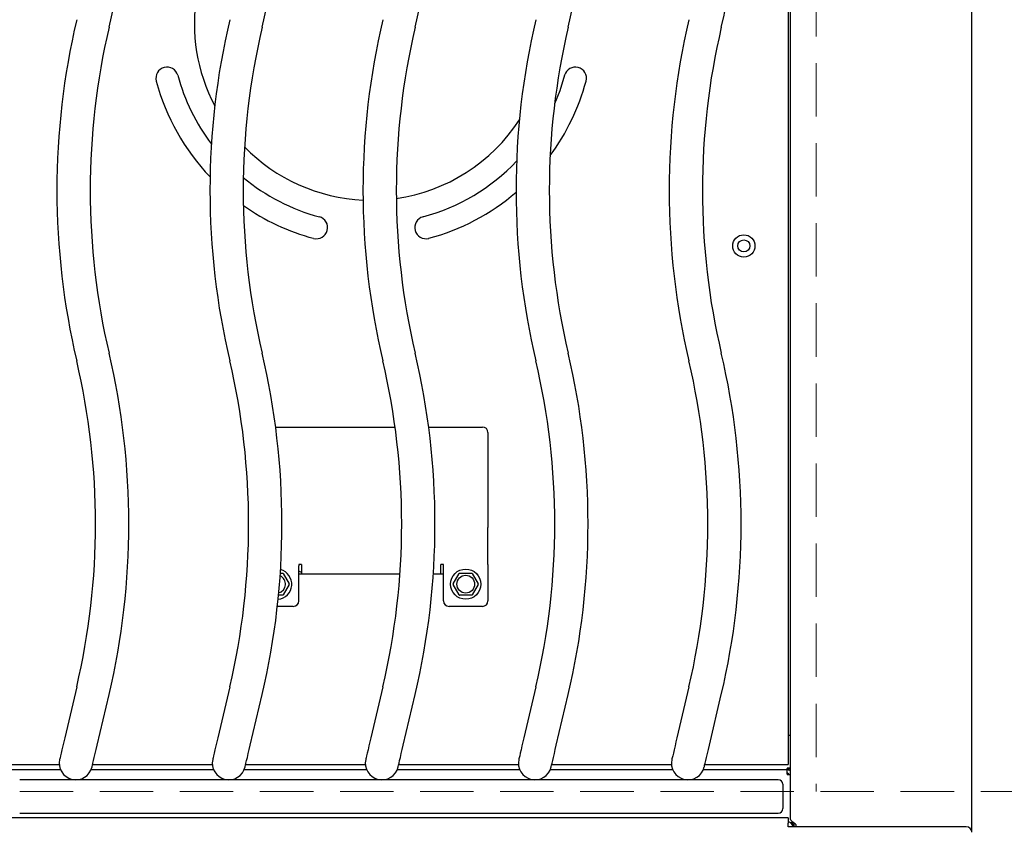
# Model space of a CAD drawing. Header units: inches. Extents: x 35 to 165, y 14 to 115.
# Tile 21 of 40: x 67 to 78, y 74 to 83. Entities that reach past the tile are written whole.
import ezdxf

# ---------------------------------------------------------------- set-up
doc = ezdxf.new("R2010")
doc.units = ezdxf.units.IN
doc.header["$LTSCALE"] = 12
doc.header["$MEASUREMENT"] = 0
doc.linetypes.add('HIDDEN', pattern=[0.075, 0.05, -0.025])
doc.layers.add('FORMAT', color=7, linetype='Continuous')
doc.styles.add('SLDTEXTSTYLE0', font='TXT', dxfattribs={"width": 0.75})
doc.dimstyles.new('SLDDIMSTYLE1', dxfattribs={"dimtxt": 1.17, "dimasz": 1.56, "dimexe": 0, "dimexo": 0.0625, "dimgap": 0.2925, "dimtad": 0, "dimtih": 1, "dimtoh": 1, "dimdec": 3, "dimrnd": 1e-09, "dimzin": 12, "dimdsep": 46, "dimlunit": 5, "dimtxsty": 'SLDTEXTSTYLE0', "dimsah": 1, "dimcen": 0.09, "dimadec": 0, "dimazin": 3, "dimtfac": 1, "dimtdec": 3, "dimtofl": 0, "dimtmove": 0, "dimatfit": 3, "dimfxl": 0, "dimfrac": 2, "dimtolj": 1, "dimtzin": 12, "dimarcsym": 0})

# ---------------------------------------------------------------- blocks, each defined once
blk = doc.blocks.new('_D_6')
at = {"layer": 'FORMAT'}
for p, q in [((76.913, 93.326), (91.527, 93.326)), ((90.027, 93.326), (90.027, 84.779)), ((90.027, 74.34), (90.027, 82.887))]:
    blk.add_line(p, q, dxfattribs=at)
for points in [[(90.027, 93.326), (89.787, 91.766), (90.267, 91.766)], [(90.027, 74.34), (90.267, 75.9), (89.787, 75.9)]]:
    blk.add_solid(points, dxfattribs=at)
at = {"layer": 'FORMAT', "insert": (89.013, 84.395), "char_height": 1.17, "attachment_point": 1, "style": 'SLDTEXTSTYLE0'}
blk.add_mtext('6A', dxfattribs=at)

msp = doc.modelspace()

# ---------------------------------------------------------------- linework, layer by layer
at = {"color": 7, "linetype": 'Continuous', "lineweight": 25}
for p, q in [((78.0628, 73.8796), (78.0628, 93.9351)), ((76.0248, 74.0333), (76.0248, 91.9085)), ((76.0003, 91.2286), (76.0003, 74.7131)), ((70.2388, 78.4352), (71.5814, 78.4352)), ((71.9588, 78.4352), (72.5628, 78.4352)), ((72.6253, 78.3727), (72.6253, 77.3538)), ((72.6253, 77.3538), (72.6253, 77.3043)), ((72.6253, 76.8892), (72.6253, 77.3043)), ((70.2916, 76.7912), (70.3182, 76.7912)), ((70.5303, 76.8892), (70.5003, 76.8892)), ((70.5003, 76.8892), (70.5003, 76.8751)), ((70.5003, 76.4812), (70.5003, 76.8751)), ((70.5303, 76.8004), (70.5003, 76.8153)), ((70.5003, 76.8129), (70.5019, 76.8145)), ((70.5303, 76.8892), (70.5303, 76.7834)), ((72.1253, 76.8892), (72.0953, 76.8892)), ((72.0953, 76.7834), (72.0953, 76.8892)), ((72.1253, 76.8751), (72.1253, 76.8892)), ((72.1253, 76.4812), (72.1253, 76.8751)), ((72.3075, 76.7912), (72.4432, 76.7912)), ((72.6253, 76.8892), (72.6253, 76.8751)), ((72.6253, 76.8751), (72.6253, 76.4812)), ((70.3225, 76.7887), (70.3904, 76.6712)), ((70.5003, 76.7834), (71.6361, 76.7834)), ((72.011, 76.7834), (72.1253, 76.7834)), ((72.2353, 76.6712), (72.3032, 76.7887)), ((72.4475, 76.7887), (72.5154, 76.6712)), ((70.3904, 76.6662), (70.3225, 76.5487)), ((72.3032, 76.5487), (72.2353, 76.6662)), ((72.5154, 76.6662), (72.4475, 76.5487)), ((70.3182, 76.5462), (70.2717, 76.5462)), ((72.4432, 76.5462), (72.3075, 76.5462)), ((70.4378, 76.4187), (70.2585, 76.4187)), ((72.5628, 76.4187), (72.1878, 76.4187)), ((68.0033, 75.5137), (67.8691, 74.9431)), ((69.7233, 75.5137), (69.5891, 74.9431)), ((71.4433, 75.5137), (71.3091, 74.9431)), ((73.1633, 75.5137), (73.0291, 74.9431)), ((74.8833, 75.5137), (74.7491, 74.9431)), ((68.2331, 74.8574), (68.3674, 75.428)), ((69.9531, 74.8574), (70.0874, 75.428)), ((71.6731, 74.8574), (71.8074, 75.428)), ((73.3931, 74.8574), (73.5274, 75.428)), ((75.1131, 74.8574), (75.2474, 75.428)), ((76.0003, 74.9709), (76.0048, 74.9709)), ((76.0048, 74.9709), (76.0248, 74.9709)), ((76.0003, 74.7131), (76.0003, 74.6431)), ((67.8231, 74.5806), (66.4196, 74.5806)), ((66.4377, 74.6431), (67.8073, 74.6431)), ((69.5431, 74.5806), (68.1646, 74.5806)), ((68.1827, 74.6431), (69.5273, 74.6431)), ((71.2631, 74.5806), (69.8846, 74.5806)), ((69.9027, 74.6431), (71.2473, 74.6431)), ((72.9831, 74.5806), (71.6046, 74.5806)), ((71.6227, 74.6431), (72.9673, 74.6431)), ((74.7031, 74.5806), (73.3246, 74.5806)), ((73.3427, 74.6431), (74.6873, 74.6431)), ((75.9874, 74.5806), (75.0446, 74.5806)), ((75.0627, 74.6431), (76.0003, 74.6431)), ((76.0248, 74.6014), (75.9874, 74.6014)), ((75.9874, 74.6014), (75.9874, 74.5972)), ((75.9874, 74.5806), (75.9874, 74.5972)), ((76.0248, 74.5948), (75.9874, 74.5948)), ((75.9874, 74.5327), (75.9874, 74.5806)), ((75.9923, 74.5806), (75.9874, 74.5806)), ((75.8878, 74.4699), (67.3628, 74.4699)), ((75.9923, 74.5426), (75.9874, 74.5426)), ((75.9874, 74.5327), (75.9874, 74.5285)), ((75.9874, 74.5285), (76.0248, 74.5285)), ((75.9378, 74.4199), (75.9378, 74.1458)), ((76.0003, 74.0421), (58.6253, 74.0421)), ((67.3628, 74.0959), (75.8878, 74.0959)), ((76.0003, 74.0421), (76.0003, 73.9831)), ((76.0003, 73.9421), (76.0003, 73.9831)), ((78.0003, 73.9421), (76.0003, 73.9421)), ((76.0503, 73.9859), (76.0256, 73.9859)), ((76.0503, 73.9793), (76.0309, 73.9793)), ((76.0628, 73.9645), (76.0426, 73.9645)), ((76.0503, 73.9859), (76.0503, 73.9957)), ((76.0503, 73.9793), (76.0503, 73.9859)), ((76.056, 73.9451), (76.0599, 73.9421)), ((76.0628, 73.9858), (76.0628, 73.9421))]:
    msp.add_line(p, q, dxfattribs=at)
at = {"color": 7, "linetype": 'Continuous', "lineweight": 25, "flags": 128}
for points in [[(73.4862, 82.3885), (73.4323, 82.2155), (73.3742, 82.069)], [(67.8691, 74.9431), (67.8579, 74.8956), (67.8472, 74.8499), (67.8373, 74.8079), (67.8286, 74.771), (67.8215, 74.7407), (67.8162, 74.7182), (67.8129, 74.7044), (67.8118, 74.6997)], [(69.5891, 74.9431), (69.5779, 74.8956), (69.5672, 74.8499), (69.5573, 74.8079), (69.5486, 74.771), (69.5415, 74.7407), (69.5362, 74.7182), (69.5329, 74.7044), (69.5318, 74.6997)], [(71.3091, 74.9431), (71.2979, 74.8956), (71.2872, 74.8499), (71.2773, 74.8079), (71.2686, 74.771), (71.2615, 74.7407), (71.2562, 74.7182), (71.2529, 74.7044), (71.2518, 74.6997)], [(73.0291, 74.9431), (73.0179, 74.8956), (73.0072, 74.8499), (72.9973, 74.8079), (72.9886, 74.771), (72.9815, 74.7407), (72.9762, 74.7182), (72.9729, 74.7044), (72.9718, 74.6997)], [(74.7491, 74.9431), (74.7379, 74.8956), (74.7272, 74.8499), (74.7173, 74.8079), (74.7086, 74.771), (74.7015, 74.7407), (74.6962, 74.7182), (74.6929, 74.7044), (74.6918, 74.6997)], [(68.1759, 74.614), (68.177, 74.6187), (68.1802, 74.6326), (68.1855, 74.6551), (68.1927, 74.6853), (68.2013, 74.7222), (68.2112, 74.7643), (68.222, 74.8099), (68.2331, 74.8574)], [(69.8959, 74.614), (69.897, 74.6187), (69.9002, 74.6326), (69.9055, 74.6551), (69.9127, 74.6853), (69.9213, 74.7222), (69.9312, 74.7643), (69.942, 74.8099), (69.9531, 74.8574)], [(71.6159, 74.614), (71.617, 74.6187), (71.6202, 74.6326), (71.6255, 74.6551), (71.6327, 74.6853), (71.6413, 74.7222), (71.6512, 74.7643), (71.662, 74.8099), (71.6731, 74.8574)], [(73.3359, 74.614), (73.337, 74.6187), (73.3402, 74.6326), (73.3455, 74.6551), (73.3527, 74.6853), (73.3613, 74.7222), (73.3712, 74.7643), (73.382, 74.8099), (73.3931, 74.8574)], [(75.0559, 74.614), (75.057, 74.6187), (75.0602, 74.6326), (75.0655, 74.6551), (75.0727, 74.6853), (75.0813, 74.7222), (75.0912, 74.7643), (75.102, 74.8099), (75.1131, 74.8574)]]:
    msp.add_lwpolyline(points, dxfattribs=at)
at = {"color": 7, "linetype": 'Continuous', "lineweight": 25}
for centre, radius in [((75.5003, 80.4709), 0.125), ((75.5003, 80.4709), 0.068), ((72.3753, 76.6687), 0.17), ((72.3753, 76.6687), 0.1)]:
    msp.add_circle(centre, radius, dxfattribs=at)
for centre, radius, start, end in [((60.2154, 84.8459), 8.3745, 346.76135, 13.23865), ((61.9354, 84.8459), 8.3745, 346.76135, 13.23865), ((63.6554, 84.8459), 8.3745, 346.76135, 13.23865), ((65.3754, 84.8459), 8.3745, 346.76135, 13.23865), ((67.0954, 84.8459), 8.3745, 346.76135, 13.23865), ((71.3128, 82.9709), 1.987, 134.38519, 207.77143), ((76.1553, 81.0959), 8.3745, 166.76135, 193.23865), ((77.8753, 81.0959), 8.3745, 166.76135, 193.23865), ((79.5953, 81.0959), 8.3745, 166.76135, 193.23865), ((81.3153, 81.0959), 8.3745, 166.76135, 193.23865), ((83.0353, 81.0959), 8.3745, 166.76135, 193.23865), ((76.1553, 81.0959), 8.0005, 166.76135, 193.23865), ((77.8753, 81.0959), 8.0005, 166.76135, 193.23865), ((79.5953, 81.0959), 8.0005, 166.76135, 193.23865), ((81.3153, 81.0959), 8.0005, 166.76135, 193.23865), ((83.0353, 81.0959), 8.0005, 166.76135, 193.23865), ((69.0188, 82.3562), 0.125, 15, 195), ((73.6069, 82.3562), 0.125, 345, 165), ((71.3128, 82.9709), 2.5, 195, 223.5901), ((71.3128, 82.9709), 2.25, 195, 217.04114), ((71.3128, 82.9709), 2.5, 323.56981, 345), ((71.3128, 82.9709), 1.987, 278.17216, 326.94251), ((71.3128, 82.9709), 1.987, 224.25568, 267.36432), ((71.3128, 82.9709), 2.25, 285, 316.58378), ((71.3128, 82.9709), 2.25, 230.31444, 255), ((71.3128, 82.9709), 2.5, 285, 310.63021), ((71.3128, 82.9709), 2.5, 234.93553, 255), ((70.6982, 80.6768), 0.125, 255, 75), ((71.9275, 80.6768), 0.125, 105, 285), ((60.2154, 77.3459), 8.3745, 346.76135, 13.23865), ((61.9354, 77.3459), 8.3745, 346.76135, 13.23865), ((63.6554, 77.3459), 8.3745, 346.76135, 13.23865), ((65.3754, 77.3459), 8.3745, 346.76135, 13.23865), ((67.0954, 77.3459), 8.3745, 346.76135, 13.23865), ((60.2154, 77.3459), 8.0005, 346.76135, 13.23865), ((61.9354, 77.3459), 8.0005, 346.76135, 13.23865), ((63.6554, 77.3459), 8.0005, 346.76135, 13.23865), ((65.3754, 77.3459), 8.0005, 346.76135, 13.23865), ((67.0954, 77.3459), 8.0005, 346.76135, 13.23865), ((72.5628, 78.3727), 0.0625, 0, 90), ((70.2503, 76.6687), 0.17, 275.64426, 75.04425), ((70.3182, 76.7862), 0.005, 30, 90), ((72.3075, 76.7862), 0.005, 90, 150), ((72.4432, 76.7862), 0.005, 30, 90), ((70.2503, 76.6687), 0.1, 283.72267, 66.96584), ((70.386, 76.6687), 0.005, 330, 30), ((72.2397, 76.6687), 0.005, 150, 210), ((72.511, 76.6687), 0.005, 330, 30), ((70.3182, 76.5512), 0.005, 270, 330), ((70.4378, 76.4812), 0.0625, 270, 0), ((72.1878, 76.4812), 0.0625, 180, 270), ((72.3075, 76.5512), 0.005, 210, 270), ((72.4432, 76.5512), 0.005, 270, 330), ((72.5628, 76.4812), 0.0625, 270, 0), ((67.9938, 74.6569), 0.187, 166.76135, 346.76135), ((69.7138, 74.6569), 0.187, 166.76135, 346.76135), ((71.4338, 74.6569), 0.187, 166.76135, 346.76135), ((73.1538, 74.6569), 0.187, 166.76135, 346.76135), ((74.8738, 74.6569), 0.187, 166.76135, 346.76135), ((75.9923, 74.5226), 0.058, 55.92035, 90), ((75.8878, 74.4199), 0.05, 0, 90), ((75.9923, 74.5226), 0.02, 17.06019, 90), ((75.8878, 74.1458), 0.05, 270, 0), ((76.0694, 73.9586), 0.019, 300.11712, 45), ((78.0003, 73.8796), 0.0625, 0, 90)]:
    msp.add_arc(centre, radius, start, end, dxfattribs=at)
for points in [[(76.0828, 73.972), (76.0753, 73.9771), (76.0677, 73.9822), (76.0536, 73.9924), (76.0472, 73.9975), (76.0365, 74.0077), (76.0322, 74.0128), (76.0264, 74.023), (76.0248, 74.0281), (76.0248, 74.0333)], [(75.9947, 74.0031), (75.9998, 74.0031), (76.0049, 74.0016), (76.0151, 73.9958), (76.0202, 73.9915), (76.0305, 73.9808), (76.0356, 73.9743), (76.0458, 73.9603), (76.0509, 73.9527), (76.056, 73.9451)]]:
    msp.add_open_spline(points, degree=3, knots=[0, 0, 0, 0, 0.25, 0.25, 0.5, 0.5, 0.75, 0.75, 1, 1, 1, 1], dxfattribs=at)
at = {"layer": 'FORMAT', "linetype": 'HIDDEN', "lineweight": 18}
for p, q in [((76.3128, 93.3256), (76.3128, 74.3401)), ((38.5628, 74.3401), (117.3189, 74.3401))]:
    msp.add_line(p, q, dxfattribs=at)

# ---------------------------------------------------------------- dimensions: what is measured, and where the dimension line sits
at = {"layer": 'FORMAT'}
dim = msp.add_linear_dim(base=(90.0271, 74.3401), p1=(76.3128, 93.3256), p2=(117.3189, 74.3401), angle=90, text='6A', dimstyle='SLDDIMSTYLE1', dxfattribs=at)
dim.commit()
dim.dimension.update_dxf_attribs({"geometry": '_D_6', "text_midpoint": (90.0271, 83.8328), "dimtype": 160})

doc.saveas('drawing.dxf')
